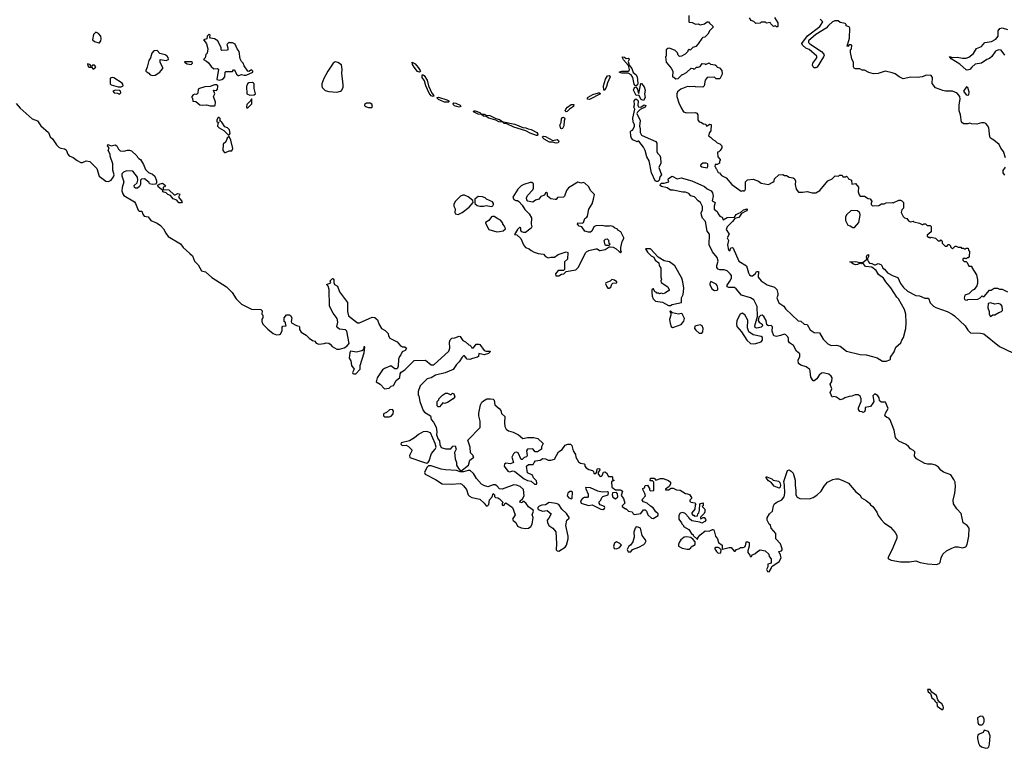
# Model space of a CAD drawing. Extents: x 2604950 to 2749250, y 940531 to 1028284.
# Tile 104 of 220: x 2676266 to 2687220, y 942518 to 950619. Entities that reach past the tile are written whole.
import ezdxf

# ---------------------------------------------------------------- set-up
doc = ezdxf.new("R2010")
doc.units = 0

msp = doc.modelspace()

# ---------------------------------------------------------------- linework, layer by layer
at = {"layer": '0CON05XD'}
for points in [[(2683942, 950582), (2683978, 950548), (2683980, 950535), (2683945, 950500), (2683923, 950457), (2683890, 950425), (2683865, 950420), (2683855, 950410), (2683815, 950350), (2683788, 950322), (2683755, 950310), (2683725, 950280), (2683715, 950290), (2683700, 950275), (2683700, 950265), (2683670, 950235), (2683627, 950213), (2683605, 950210), (2683590, 950225), (2683585, 950250), (2683557, 950277), (2683495, 950302), (2683475, 950300), (2683460, 950285), (2683458, 950215), (2683452, 950205), (2683460, 950145), (2683515, 950080), (2683532, 950045), (2683530, 949985), (2683545, 949980), (2683565, 949960), (2683590, 949965), (2683635, 950010), (2683645, 950010), (2683685, 950032), (2683735, 950080), (2683757, 950077), (2683765, 950070), (2683777, 950073), (2683795, 950090), (2683815, 950090), (2683835, 950100), (2683858, 950132), (2683887, 950127), (2683895, 950120), (2683935, 950138), (2683953, 950123), (2684005, 950118), (2684020, 950105), (2684025, 950090), (2684050, 950085), (2684078, 950055), (2684080, 950015), (2684055, 949960), (2684013, 949963), (2683995, 949980), (2683915, 949978), (2683892, 949945), (2683880, 949885), (2683865, 949870), (2683785, 949872), (2683775, 949878), (2683715, 949872), (2683695, 949878), (2683622, 949848), (2683585, 949818), (2683577, 949795), (2683577, 949765), (2683599, 949695), (2683625, 949638), (2683652, 949595), (2683685, 949582), (2683785, 949588), (2683799, 949579), (2683812, 949562), (2683812, 949505), (2683824, 949484), (2683845, 949480), (2683875, 949460), (2683898, 949458), (2683905, 949440), (2683915, 949440), (2683945, 949458), (2683960, 949455), (2683956, 949385), (2683940, 949365), (2683928, 949328), (2683953, 949313), (2683977, 949287), (2684003, 949273), (2684025, 949250), (2684055, 949240), (2684078, 949215), (2684077, 949193), (2684060, 949165), (2684045, 949150), (2684030, 949145), (2684032, 949095), (2684060, 949065), (2684060, 949055), (2684050, 949045), (2684050, 949025), (2684025, 949010), (2684005, 949010), (2684000, 948985), (2684008, 948978), (2684010, 948965), (2684018, 948958), (2684035, 948920), (2684050, 948915), (2684075, 948888), (2684125, 948862), (2684188, 948785), (2684293, 948713), (2684315, 948718), (2684325, 948712), (2684335, 948720), (2684342, 948735), (2684340, 948815), (2684363, 948837), (2684425, 948847), (2684485, 948822), (2684515, 948800), (2684595, 948787), (2684646, 948814), (2684658, 948825), (2684665, 948850), (2684710, 948895), (2684755, 948898), (2684775, 948888), (2684797, 948887), (2684825, 948868), (2684872, 948862), (2684890, 948845), (2684898, 948825), (2684892, 948785), (2684903, 948735), (2684932, 948702), (2684975, 948700), (2685025, 948710), (2685084, 948694), (2685123, 948693), (2685169, 948721), (2685255, 948828), (2685305, 948850), (2685320, 948865), (2685338, 948882), (2685375, 948880), (2685385, 948890), (2685415, 948890), (2685425, 948870), (2685455, 948870), (2685465, 948880), (2685480, 948865), (2685485, 948850), (2685520, 948835), (2685525, 948790), (2685565, 948798), (2685598, 948758), (2685593, 948705), (2685605, 948670), (2685618, 948658), (2685665, 948658), (2685705, 948630), (2685728, 948628), (2685750, 948595), (2685740, 948585), (2685740, 948565), (2685755, 948550), (2685825, 948552), (2685855, 948572), (2685885, 948572), (2685907, 948583), (2685975, 948588), (2685985, 948582), (2686045, 948612), (2686065, 948612), (2686080, 948605), (2686100, 948585), (2686100, 948525), (2686080, 948505), (2686072, 948475), (2686095, 948430), (2686110, 948415), (2686135, 948408), (2686155, 948382), (2686175, 948372), (2686205, 948380), (2686215, 948370), (2686277, 948357), (2686305, 948340), (2686315, 948340), (2686325, 948350), (2686345, 948350), (2686362, 948332), (2686395, 948330), (2686408, 948318), (2686408, 948262), (2686360, 948225), (2686362, 948212), (2686375, 948200), (2686385, 948200), (2686395, 948190), (2686405, 948200), (2686455, 948190), (2686485, 948160), (2686505, 948160), (2686515, 948170), (2686530, 948155), (2686530, 948135), (2686562, 948102), (2686585, 948100), (2686592, 948118), (2686605, 948120), (2686620, 948105), (2686622, 948092), (2686645, 948070), (2686675, 948100), (2686685, 948102), (2686705, 948090), (2686735, 948090), (2686745, 948080), (2686765, 948080), (2686775, 948070), (2686785, 948070), (2686795, 948080), (2686818, 948078), (2686820, 948055), (2686832, 948042), (2686830, 947985), (2686818, 947972), (2686805, 947970), (2686795, 947960), (2686772, 947968), (2686760, 947955), (2686760, 947945), (2686772, 947932), (2686795, 947930), (2686808, 947918), (2686825, 947880), (2686855, 947880), (2686860, 947875), (2686860, 947865), (2686912, 947782), (2686922, 947725), (2686922, 947685), (2686915, 947660), (2686885, 947620), (2686861, 947609), (2686825, 947572), (2686782, 947555), (2686772, 947525), (2686778, 947512), (2686783, 947503), (2686805, 947502)], [(2683710, 950665), (2683710, 950595), (2683715, 950590), (2683747, 950587), (2683785, 950568), (2683815, 950572), (2683835, 950562), (2683886, 950574), (2683915, 950597), (2683930, 950595), (2683942, 950582)], [(2684663, 950643), (2684700, 950585), (2684700, 950545), (2684695, 950540), (2684685, 950540), (2684675, 950550), (2684653, 950543), (2684622, 950572), (2684615, 950588), (2684575, 950580), (2684565, 950590), (2684535, 950592), (2684515, 950590), (2684505, 950580), (2684455, 950578), (2684435, 950600), (2684405, 950610), (2684385, 950640)], [(2687233, 949083), (2687212, 949152), (2687182, 949192), (2687163, 949233), (2687105, 949278), (2687065, 949300), (2687058, 949315), (2687046, 949416), (2687033, 949443), (2687013, 949463), (2686995, 949472), (2686965, 949472), (2686915, 949458), (2686855, 949460), (2686835, 949468), (2686815, 949460), (2686765, 949460), (2686745, 949480), (2686732, 949562), (2686718, 949605), (2686717, 949673), (2686730, 949735), (2686724, 949764), (2686695, 949802), (2686645, 949823), (2686565, 949823), (2686535, 949830), (2686455, 949862), (2686418, 949908), (2686420, 949975), (2686405, 950000), (2686355, 950002), (2686305, 949983), (2686255, 949977), (2686179, 949981), (2686095, 949962), (2686052, 949982), (2686005, 950018), (2685972, 950028), (2685895, 950048), (2685815, 950022), (2685765, 950018), (2685713, 950033), (2685666, 950056), (2685638, 950058), (2685612, 950072), (2685565, 950072), (2685550, 950080), (2685543, 950095), (2685542, 950142), (2685523, 950183), (2685510, 950255), (2685510, 950285), (2685520, 950295), (2685522, 950332), (2685515, 950340), (2685495, 950340), (2685478, 950322), (2685470, 950325), (2685498, 950415), (2685502, 950525), (2685495, 950538), (2685462, 950552), (2685460, 950565), (2685450, 950575), (2685395, 950589), (2685370, 950605), (2685335, 950606), (2685310, 950595), (2685263, 950555), (2685240, 950525), (2685125, 950456), (2685043, 950385), (2685043, 950365), (2685055, 950350), (2685187, 950267), (2685214, 950235), (2685217, 950225), (2685210, 950205), (2685139, 950091), (2685125, 950083), (2685105, 950084), (2685092, 950095), (2685086, 950115), (2685090, 950135), (2685136, 950194), (2685134, 950215), (2685048, 950288), (2685011, 950301), (2684974, 950335), (2684968, 950355), (2685029, 950441), (2685166, 950545), (2685200, 950595), (2685170, 950625)], [(2677145, 950360), (2677155, 950363), (2677170, 950385), (2677173, 950405), (2677168, 950435), (2677143, 950465), (2677115, 950482), (2677088, 950455), (2677078, 950395), (2677100, 950375), (2677145, 950360)], [(2678485, 949947), (2678515, 949954), (2678532, 949965), (2678548, 949985), (2678552, 950035), (2678558, 950042), (2678635, 950042), (2678645, 950060), (2678655, 950060), (2678678, 950015), (2678695, 950000), (2678705, 949999), (2678735, 950010), (2678765, 950001), (2678784, 950004), (2678860, 950035), (2678860, 950045), (2678845, 950060), (2678817, 950043), (2678805, 950048), (2678762, 950105), (2678752, 950135), (2678732, 950155), (2678718, 950185), (2678707, 950267), (2678686, 950296), (2678665, 950348), (2678635, 950362), (2678605, 950360), (2678595, 950370), (2678572, 950345), (2678582, 950305), (2678580, 950285), (2678575, 950280), (2678515, 950278), (2678508, 950285), (2678508, 950305), (2678470, 950385), (2678435, 950408), (2678390, 950415), (2678382, 950425), (2678387, 950447), (2678375, 950458), (2678352, 950435), (2678350, 950405), (2678310, 950395), (2678335, 950370), (2678345, 950350), (2678358, 950295), (2678352, 950248), (2678338, 950232), (2678330, 950195), (2678310, 950175), (2678345, 950158), (2678368, 950138), (2678397, 950097), (2678425, 950073), (2678465, 950078), (2678478, 950068), (2678460, 949955), (2678485, 949947)], [(2687225, 950226), (2687185, 950279), (2687155, 950284), (2687122, 950268), (2687082, 950208), (2687055, 950186), (2687025, 950176), (2686965, 950135), (2686895, 950125), (2686858, 950092), (2686835, 950064), (2686805, 950056), (2686795, 950060), (2686724, 950124), (2686630, 950185), (2686612, 950208), (2686645, 950198), (2686696, 950204), (2686755, 950191), (2686795, 950191), (2686825, 950201), (2686878, 950242), (2686912, 950298), (2686965, 950322), (2687005, 950364), (2687077, 950375), (2687125, 950404), (2687150, 950435), (2687150, 950495), (2687169, 950521), (2687195, 950529), (2687255, 950509)], [(2677745, 949999), (2677775, 950001), (2677825, 950034), (2677835, 950052), (2677860, 950075), (2677860, 950085), (2677829, 950145), (2677830, 950175), (2677895, 950164), (2677920, 950175), (2677919, 950199), (2677908, 950215), (2677885, 950228), (2677824, 950244), (2677795, 950277), (2677759, 950271), (2677735, 950248), (2677723, 950195), (2677704, 950166), (2677685, 950090), (2677668, 950055), (2677670, 950045), (2677703, 950023), (2677716, 950006), (2677745, 949999)], [(2677085, 950070), (2677106, 950084), (2677112, 950095), (2677100, 950115), (2677078, 950112), (2677065, 950100), (2677045, 950120), (2677022, 950128), (2677023, 950105), (2677035, 950090), (2677065, 950090), (2677085, 950070)], [(2678175, 950122), (2678190, 950135), (2678185, 950150), (2678145, 950152), (2678105, 950150), (2678100, 950145), (2678128, 950128), (2678175, 950122)], [(2679795, 949813), (2679835, 949823), (2679848, 949832), (2679864, 949865), (2679866, 949895), (2679849, 950025), (2679852, 950065), (2679847, 950117), (2679805, 950142), (2679775, 950150), (2679754, 950136), (2679694, 950045), (2679651, 949965), (2679628, 949905), (2679628, 949885), (2679632, 949865), (2679665, 949832), (2679705, 949822), (2679795, 949813)], [(2680715, 950035), (2680693, 950043), (2680653, 950093), (2680635, 950121), (2680632, 950148), (2680667, 950127), (2680699, 950089), (2680723, 950055), (2680724, 950045), (2680715, 950035)], [(2683125, 949883), (2683115, 949887), (2683103, 949903), (2683089, 949975), (2683067, 950007), (2683035, 950023), (2682965, 950023), (2682934, 950035), (2682965, 950045), (2683035, 950048), (2683046, 950054), (2683051, 950065), (2683039, 950109), (2682984, 950174), (2682973, 950195), (2682973, 950207), (2682995, 950201), (2683015, 950187), (2683035, 950190), (2683045, 950182), (2683048, 950175), (2683034, 950155), (2683046, 950115), (2683078, 950078), (2683092, 950032), (2683119, 950009), (2683134, 949985), (2683144, 949915), (2683138, 949895), (2683125, 949883)], [(2677361, 949871), (2677395, 949873), (2677417, 949885), (2677414, 949904), (2677405, 949913), (2677315, 949973), (2677295, 949978), (2677272, 949968), (2677274, 949905), (2677283, 949895), (2677361, 949871)], [(2678828, 949778), (2678875, 949782), (2678888, 949795), (2678873, 949855), (2678873, 949905), (2678868, 949915), (2678855, 949919), (2678814, 949916), (2678800, 949905), (2678790, 949875), (2678792, 949795), (2678828, 949778)], [(2680865, 949765), (2680845, 949774), (2680822, 949802), (2680784, 949884), (2680769, 949939), (2680745, 949976), (2680745, 950006), (2680755, 950007), (2680765, 949999), (2680798, 949948), (2680813, 949883), (2680853, 949803), (2680873, 949775), (2680865, 949765)], [(2682765, 949834), (2682762, 949885), (2682783, 949957), (2682805, 949994), (2682825, 950000), (2682835, 949985), (2682804, 949916), (2682795, 949877), (2682775, 949836), (2682765, 949834)], [(2683205, 949722), (2683181, 949731), (2683155, 949780), (2683125, 949777), (2683095, 949835), (2683105, 949865), (2683121, 949871), (2683138, 949848), (2683145, 949808), (2683155, 949800), (2683175, 949910), (2683185, 949910), (2683214, 949874), (2683224, 949835), (2683217, 949795), (2683223, 949755), (2683205, 949722)], [(2677375, 949792), (2677392, 949805), (2677386, 949825), (2677375, 949832), (2677333, 949837), (2677303, 949825), (2677316, 949806), (2677353, 949803), (2677375, 949792)], [(2678435, 949660), (2678440, 949665), (2678443, 949703), (2678422, 949765), (2678437, 949795), (2678422, 949835), (2678455, 949832), (2678465, 949848), (2678472, 949875), (2678469, 949885), (2678455, 949894), (2678434, 949896), (2678385, 949876), (2678325, 949871), (2678268, 949855), (2678253, 949845), (2678249, 949801), (2678235, 949788), (2678215, 949790), (2678195, 949782), (2678180, 949765), (2678180, 949755), (2678190, 949745), (2678192, 949712), (2678225, 949710), (2678272, 949672), (2678305, 949667), (2678345, 949674), (2678387, 949663), (2678435, 949660)], [(2682605, 949733), (2682586, 949736), (2682581, 949745), (2682592, 949758), (2682644, 949786), (2682705, 949805), (2682716, 949805), (2682727, 949795), (2682605, 949733)], [(2686815, 949778), (2686825, 949783), (2686828, 949815), (2686816, 949865), (2686798, 949872), (2686767, 949825), (2686794, 949784), (2686815, 949778)], [(2678805, 949640), (2678850, 949685), (2678850, 949735), (2678845, 949740), (2678838, 949722), (2678792, 949675), (2678788, 949648), (2678795, 949640), (2678805, 949640)], [(2680185, 949643), (2680192, 949655), (2680185, 949680), (2680165, 949692), (2680125, 949692), (2680102, 949675), (2680102, 949665), (2680115, 949653), (2680145, 949643), (2680185, 949643)], [(2681035, 949701), (2680993, 949703), (2680925, 949730), (2680909, 949745), (2680912, 949755), (2680927, 949757), (2681017, 949727), (2681040, 949715), (2681042, 949705), (2681035, 949701)], [(2681155, 949647), (2681105, 949661), (2681092, 949672), (2681089, 949685), (2681096, 949694), (2681120, 949690), (2681165, 949667), (2681175, 949653), (2681155, 949647)], [(2683350, 948820), (2683337, 948827), (2683295, 948915), (2683268, 949048), (2683244, 949095), (2683225, 949165), (2683205, 949201), (2683155, 949267), (2683145, 949270), (2683135, 949262), (2683088, 949285), (2683072, 949302), (2683064, 949324), (2683062, 949375), (2683075, 949390), (2683085, 949390), (2683105, 949430), (2683105, 949450), (2683091, 949485), (2683089, 949525), (2683109, 949625), (2683100, 949645), (2683106, 949674), (2683102, 949715), (2683119, 949739), (2683132, 949732), (2683146, 949716), (2683144, 949664), (2683151, 949651), (2683175, 949648), (2683215, 949674), (2683232, 949665), (2683225, 949645), (2683170, 949620), (2683138, 949592), (2683132, 949575), (2683168, 949498), (2683161, 949435), (2683169, 949409), (2683169, 949365), (2683185, 949334), (2683225, 949316), (2683344, 949264), (2683354, 949245), (2683354, 949154), (2683362, 949135), (2683388, 949108), (2683394, 949085), (2683398, 949025), (2683377, 948975), (2683406, 948895), (2683387, 948873), (2683380, 948835), (2683365, 948820), (2683350, 948820)], [(2676227, 949687), (2676270, 949635), (2676405, 949516), (2676466, 949496), (2676500, 949440), (2676588, 949365), (2676606, 949315), (2676633, 949293), (2676675, 949229), (2676705, 949199), (2676725, 949189), (2676765, 949182), (2676785, 949171), (2676801, 949125), (2676815, 949106), (2676862, 949085), (2676905, 949053), (2676945, 949033), (2676965, 949032), (2677005, 949051), (2677045, 949041), (2677123, 948963), (2677151, 948881), (2677225, 948824), (2677255, 948821), (2677283, 948835), (2677308, 948872), (2677316, 948895), (2677304, 948946), (2677302, 949015), (2677271, 949101), (2677272, 949125), (2677252, 949165), (2677260, 949195), (2677243, 949215), (2677245, 949230), (2677285, 949218), (2677327, 949227), (2677346, 949216), (2677365, 949180), (2677385, 949160), (2677425, 949158), (2677465, 949170), (2677489, 949169), (2677511, 949161), (2677570, 949105), (2677575, 949090), (2677590, 949075), (2677612, 949065), (2677645, 949010), (2677665, 948952), (2677699, 948919), (2677745, 948903), (2677769, 948879), (2677787, 948827), (2677790, 948805), (2677778, 948792), (2677745, 948788), (2677710, 948795), (2677705, 948810), (2677655, 948850), (2677623, 948847), (2677610, 948835), (2677610, 948785), (2677600, 948765), (2677575, 948747), (2677555, 948746), (2677542, 948755), (2677539, 948775), (2677572, 948805), (2677582, 948835), (2677578, 948868), (2677524, 948934), (2677455, 948940), (2677422, 948925), (2677404, 948906), (2677404, 948884), (2677426, 948815), (2677406, 948755), (2677404, 948715), (2677413, 948683), (2677425, 948664), (2677543, 948593), (2677556, 948575), (2677585, 948500), (2677595, 948490), (2677625, 948490), (2677638, 948455), (2677652, 948435), (2677695, 948427), (2677727, 948385), (2677795, 948358), (2677832, 948332), (2677866, 948295), (2677891, 948245), (2677918, 948208), (2678054, 948125), (2678085, 948086), (2678158, 948018), (2678189, 947995), (2678212, 947935), (2678251, 947895), (2678288, 947828), (2678335, 947814), (2678403, 947753), (2678567, 947647), (2678631, 947585), (2678676, 947516), (2678735, 947456), (2678845, 947399), (2678950, 947395), (2678962, 947382), (2678960, 947345), (2678970, 947335), (2678970, 947305), (2678961, 947289), (2678959, 947265), (2678972, 947235), (2679027, 947177), (2679085, 947131), (2679125, 947116), (2679155, 947117), (2679166, 947124), (2679186, 947164), (2679185, 947200), (2679195, 947210), (2679230, 947215), (2679220, 947255), (2679210, 947265), (2679210, 947305), (2679235, 947336), (2679266, 947336), (2679279, 947329), (2679294, 947305), (2679286, 947265), (2679290, 947250), (2679345, 947218), (2679375, 947210), (2679380, 947205), (2679380, 947175), (2679398, 947145), (2679452, 947112), (2679485, 947077), (2679525, 947053), (2679550, 947045), (2679565, 947022), (2679595, 947010), (2679655, 947017), (2679676, 947026), (2679705, 947021), (2679722, 947012), (2679744, 946984), (2679796, 946956), (2679825, 946957), (2679875, 946970), (2679905, 946988), (2679930, 947020), (2679907, 947157), (2679892, 947172), (2679825, 947179), (2679805, 947192), (2679796, 947206), (2679806, 947255), (2679798, 947295), (2679754, 947355), (2679714, 947435), (2679708, 947618), (2679697, 947657), (2679680, 947675), (2679728, 947692), (2679722, 947715), (2679745, 947742), (2679755, 947738), (2679760, 947725), (2679760, 947695), (2679770, 947675), (2679803, 947655), (2679824, 947594), (2679912, 947475), (2679913, 947375), (2679925, 947328), (2680025, 947248), (2680045, 947248), (2680155, 947298), (2680188, 947312), (2680218, 947308), (2680245, 947280), (2680265, 947230), (2680292, 947185), (2680333, 947163), (2680365, 947130), (2680368, 947105), (2680385, 947078), (2680466, 947036), (2680502, 946992), (2680515, 946990), (2680525, 946980), (2680552, 946982), (2680568, 946965), (2680555, 946940), (2680520, 946925), (2680507, 946893), (2680492, 946875), (2680482, 946845), (2680478, 946765), (2680470, 946745), (2680462, 946738), (2680438, 946738), (2680395, 946770), (2680325, 946742), (2680304, 946726), (2680243, 946635), (2680232, 946592), (2680275, 946568), (2680323, 946513), (2680375, 946522), (2680400, 946545), (2680425, 946550), (2680454, 946606), (2680495, 946640), (2680498, 946682), (2680511, 946699), (2680550, 946725), (2680655, 946830), (2680782, 946832), (2680845, 946780), (2680875, 946780), (2681040, 946935), (2681052, 946965), (2681048, 947035), (2681055, 947060), (2681075, 947078), (2681109, 947081), (2681155, 947100), (2681167, 947097), (2681195, 947052), (2681225, 947038), (2681263, 947003), (2681275, 947000), (2681290, 946985), (2681295, 946970), (2681315, 946970), (2681345, 947010), (2681375, 947012), (2681385, 947008), (2681432, 946942), (2681456, 946934), (2681488, 946932), (2681498, 946938), (2681500, 946925), (2681483, 946907), (2681435, 946892), (2681375, 946908), (2681370, 946875), (2681360, 946865), (2681305, 946852), (2681275, 946839), (2681243, 946843), (2681215, 946880), (2681205, 946880), (2681188, 946865), (2681156, 946814), (2681124, 946786), (2681089, 946731), (2680999, 946691), (2680892, 946665), (2680845, 946636), (2680800, 946625), (2680722, 946548), (2680700, 946485), (2680700, 946445), (2680708, 946438), (2680717, 946375), (2680754, 946274), (2680770, 946255), (2680836, 946215), (2680844, 946175), (2680871, 946145), (2680898, 946088), (2680908, 946035), (2680903, 946003), (2680923, 945953), (2680938, 945935), (2680942, 945895), (2680954, 945864), (2681005, 945847), (2681063, 945847), (2681085, 945878), (2681112, 945882)], [(2682015, 949331), (2681945, 949358), (2681897, 949383), (2681763, 949423), (2681685, 949461), (2681655, 949465), (2681640, 949480), (2681595, 949485), (2681563, 949503), (2681485, 949525), (2681455, 949542), (2681425, 949545), (2681404, 949564), (2681365, 949569), (2681313, 949595), (2681320, 949605), (2681335, 949607), (2681385, 949587), (2681405, 949567), (2681435, 949568), (2681457, 949557), (2681495, 949553), (2681565, 949520), (2681605, 949509), (2681642, 949485), (2681640, 949480), (2681647, 949483), (2681776, 949456), (2681865, 949422), (2681897, 949417), (2681924, 949404), (2681957, 949397), (2682019, 949365), (2682030, 949345), (2682025, 949332), (2682015, 949331)], [(2682345, 949596), (2682336, 949606), (2682342, 949625), (2682359, 949645), (2682403, 949677), (2682431, 949675), (2682428, 949652), (2682381, 949625), (2682355, 949599), (2682345, 949596)], [(2678595, 949340), (2678608, 949355), (2678600, 949395), (2678578, 949415), (2678548, 949428), (2678515, 949480), (2678505, 949490), (2678492, 949492), (2678498, 949502), (2678495, 949520), (2678485, 949530), (2678475, 949530), (2678460, 949505), (2678460, 949485), (2678480, 949475), (2678470, 949465), (2678468, 949435), (2678485, 949418), (2678536, 949386), (2678585, 949340), (2678595, 949340)], [(2682295, 949406), (2682285, 949411), (2682276, 949445), (2682289, 949475), (2682294, 949516), (2682305, 949532), (2682315, 949536), (2682328, 949528), (2682330, 949515), (2682322, 949495), (2682320, 949440), (2682305, 949410), (2682295, 949406)], [(2678555, 949143), (2678595, 949162), (2678625, 949160), (2678638, 949185), (2678615, 949280), (2678595, 949320), (2678575, 949300), (2678559, 949261), (2678530, 949235), (2678527, 949165), (2678544, 949144), (2678555, 949143)], [(2682235, 949247), (2682195, 949259), (2682159, 949259), (2682101, 949291), (2682086, 949305), (2682083, 949317), (2682095, 949325), (2682115, 949321), (2682197, 949277), (2682246, 949286), (2682261, 949275), (2682263, 949265), (2682255, 949251), (2682235, 949247)], [(2683915, 948970), (2683922, 948985), (2683920, 949015), (2683902, 949022), (2683865, 949022), (2683843, 949007), (2683842, 948995), (2683854, 948984), (2683915, 948970)], [(2687225, 948890), (2687208, 948915), (2687208, 948942), (2687235, 948980)], [(2684732, 947108), (2684685, 947095), (2684655, 947105), (2684639, 947155), (2684641, 947205), (2684625, 947218), (2684595, 947216), (2684578, 947225), (2684570, 947275), (2684545, 947320), (2684525, 947335), (2684509, 947331), (2684490, 947310), (2684481, 947275), (2684491, 947255), (2684525, 947234), (2684529, 947215), (2684515, 947202), (2684485, 947193), (2684465, 947189), (2684450, 947195), (2684446, 947215), (2684473, 947317), (2684469, 947431), (2684433, 947505), (2684395, 947525), (2684296, 947555), (2684238, 947628), (2684220, 947640), (2684155, 947641), (2684135, 947649), (2684135, 947669), (2684168, 947712), (2684185, 947745), (2684184, 947774), (2684171, 947795), (2684135, 947828), (2684105, 947838), (2684055, 947838), (2684035, 947846), (2684023, 947865), (2684021, 947885), (2684036, 947935), (2684025, 947973), (2683975, 948036), (2683936, 948115), (2683940, 948235), (2683916, 948266), (2683896, 948375), (2683863, 948413), (2683851, 948445), (2683848, 948472), (2683861, 948505), (2683862, 948542), (2683841, 948585), (2683815, 948604), (2683775, 948651), (2683731, 948661), (2683710, 948685), (2683675, 948701), (2683645, 948702), (2683535, 948724), (2683505, 948724), (2683468, 948748), (2683405, 948763), (2683392, 948775), (2683395, 948789), (2683407, 948803), (2683435, 948803), (2683489, 948815), (2683482, 948838), (2683486, 948854), (2683525, 948881), (2683581, 948851), (2683625, 948861), (2683745, 948826), (2683883, 948765), (2683915, 948738), (2683957, 948715), (2683974, 948695), (2683980, 948655), (2683970, 948605), (2684003, 948585), (2683991, 948545), (2683992, 948512), (2684026, 948485), (2684035, 948460), (2684055, 948436), (2684082, 948422), (2684094, 948394), (2684135, 948418), (2684217, 948423), (2684238, 948452), (2684265, 948469), (2684286, 948474), (2684319, 948505), (2684358, 948515), (2684360, 948505), (2684352, 948495), (2684297, 948463), (2684265, 948421), (2684222, 948408), (2684196, 948374), (2684135, 948316), (2684127, 948285), (2684159, 948235), (2684136, 948195), (2684151, 948165), (2684142, 948115), (2684153, 948055), (2684165, 948048), (2684177, 948083), (2684195, 948087), (2684205, 948079), (2684268, 947935), (2684353, 947883), (2684375, 947803), (2684387, 947783), (2684405, 947771), (2684419, 947771), (2684452, 947798), (2684465, 947818), (2684485, 947820), (2684480, 947755), (2684514, 947715), (2684580, 947670), (2684665, 947646), (2684690, 947620), (2684702, 947575), (2684701, 947555), (2684688, 947525), (2684711, 947471), (2684766, 947435), (2684784, 947405), (2684925, 947272), (2684956, 947266), (2684994, 947235), (2685028, 947228), (2685060, 947170), (2685105, 947141), (2685165, 947139), (2685204, 947065), (2685256, 947015), (2685295, 946998), (2685355, 946999), (2685395, 946989), (2685465, 946935), (2685615, 946896), (2685685, 946894), (2685755, 946875), (2685805, 946859), (2685865, 946823), (2685905, 946823), (2685945, 946836), (2685954, 946845), (2685955, 946866), (2685996, 946925), (2686013, 946977), (2686070, 947025), (2686079, 947055), (2686098, 947085), (2686124, 947185), (2686127, 947247), (2686124, 947345), (2686108, 947398), (2686044, 947514), (2686025, 947535), (2685959, 947639), (2685902, 947705), (2685876, 947745), (2685821, 947785), (2685795, 947832), (2685745, 947867), (2685675, 947874), (2685655, 947903), (2685645, 947910), (2685630, 947905), (2685615, 947910), (2685585, 947896), (2685565, 947894), (2685534, 947904), (2685512, 947922), (2685500, 947925), (2685565, 947931), (2685615, 947920), (2685645, 947920), (2685690, 947955), (2685686, 947985), (2685695, 948001), (2685708, 948008), (2685709, 947985), (2685698, 947965), (2685698, 947948), (2685708, 947925), (2685722, 947912), (2685747, 947907), (2685775, 947892), (2685787, 947893), (2685815, 947908), (2685845, 947898), (2685859, 947885), (2685868, 947855), (2685887, 947845), (2685922, 947805), (2685985, 947771), (2686035, 947754), (2686065, 947685), (2686100, 947640), (2686142, 947602), (2686235, 947552), (2686275, 947547), (2686335, 947524), (2686375, 947522), (2686395, 947470), (2686431, 947435), (2686459, 947419), (2686585, 947374), (2686639, 947345), (2686667, 947327), (2686785, 947215), (2686815, 947165), (2686845, 947138), (2686955, 947135), (2686991, 947125), (2687165, 946986), (2687315, 946916)], [(2678035, 948583), (2678013, 948613), (2677975, 948628), (2677944, 948664), (2677915, 948676), (2677894, 948694), (2677860, 948705), (2677858, 948718), (2677805, 948760), (2677802, 948778), (2677818, 948792), (2677855, 948800), (2677890, 948775), (2677878, 948762), (2677862, 948758), (2677862, 948732), (2677925, 948727), (2677983, 948673), (2677995, 948672), (2678025, 948687), (2678043, 948683), (2678048, 948675), (2678032, 948645), (2678068, 948605), (2678072, 948595), (2678065, 948584), (2678035, 948583)], [(2682265, 947770), (2682295, 947790), (2682318, 947792), (2682345, 947820), (2682455, 947838), (2682484, 947866), (2682562, 948028), (2682572, 948038), (2682599, 948051), (2682675, 948072), (2682690, 948070), (2682715, 948052), (2682725, 948053), (2682778, 948065), (2682825, 948092), (2682837, 948093), (2682870, 948090), (2682903, 948073), (2682935, 948041), (2682955, 948030), (2682962, 948035), (2682953, 948053), (2682953, 948087), (2682968, 948152), (2682987, 948185), (2682987, 948195), (2682955, 948260), (2682920, 948280), (2682915, 948290), (2682883, 948303), (2682865, 948320), (2682835, 948328), (2682825, 948322), (2682777, 948323), (2682745, 948331), (2682675, 948326), (2682654, 948316), (2682633, 948267), (2682615, 948258), (2682595, 948258), (2682555, 948268), (2682520, 948315), (2682490, 948325), (2682470, 948345), (2682475, 948360), (2682525, 948358), (2682540, 948365), (2682555, 948410), (2682576, 948424), (2682584, 948436), (2682597, 948513), (2682635, 948573), (2682648, 948625), (2682660, 948675), (2682621, 948715), (2682595, 948763), (2682555, 948800), (2682535, 948807), (2682515, 948800), (2682475, 948812), (2682372, 948748), (2682349, 948721), (2682327, 948655), (2682315, 948644), (2682248, 948642), (2682235, 948620), (2682225, 948618), (2682175, 948628), (2682138, 948655), (2682139, 948685), (2682125, 948697), (2682117, 948693), (2682103, 948667), (2682065, 948652), (2682042, 948625), (2682005, 948613), (2681975, 948590), (2681952, 948592), (2681921, 948601), (2681908, 948615), (2681903, 948635), (2681917, 948665), (2681975, 948728), (2681983, 948745), (2681983, 948795), (2681965, 948808), (2681945, 948810), (2681875, 948787), (2681845, 948770), (2681807, 948735), (2681752, 948645), (2681765, 948620), (2681785, 948610), (2681805, 948610), (2681818, 948598), (2681856, 948556), (2681885, 948510), (2681935, 948460), (2681960, 948415), (2681958, 948345), (2681962, 948315), (2681955, 948302), (2681895, 948253), (2681875, 948252), (2681852, 948262), (2681840, 948275), (2681840, 948305), (2681835, 948310), (2681825, 948310), (2681804, 948286), (2681772, 948232), (2681798, 948228), (2681840, 948185), (2681870, 948115), (2681895, 948087), (2681935, 948070), (2681955, 948052), (2681990, 948035), (2682035, 948019), (2682092, 948012), (2682117, 947987), (2682145, 947972), (2682175, 947980), (2682215, 947980), (2682255, 948008), (2682345, 948038), (2682365, 948030), (2682360, 947955), (2682328, 947925), (2682328, 947842), (2682315, 947830), (2682255, 947830), (2682228, 947795), (2682232, 947772), (2682265, 947770)], [(2681145, 948452), (2681190, 948475), (2681266, 948534), (2681310, 948585), (2681308, 948608), (2681255, 948649), (2681215, 948667), (2681195, 948668), (2681170, 948655), (2681111, 948599), (2681097, 948565), (2681097, 948545), (2681110, 948515), (2681108, 948475), (2681115, 948460), (2681145, 948452)], [(2681515, 948543), (2681529, 948551), (2681536, 948564), (2681537, 948577), (2681528, 948595), (2681460, 948625), (2681445, 948638), (2681415, 948648), (2681365, 948652), (2681330, 948625), (2681330, 948575), (2681355, 948552), (2681386, 948544), (2681425, 948544), (2681455, 948553), (2681515, 948543)], [(2685555, 948308), (2685602, 948365), (2685617, 948445), (2685613, 948473), (2685585, 948492), (2685515, 948498), (2685465, 948450), (2685453, 948425), (2685453, 948385), (2685480, 948335), (2685507, 948327), (2685535, 948308), (2685555, 948308)], [(2681575, 948260), (2681605, 948263), (2681645, 948270), (2681670, 948295), (2681660, 948325), (2681640, 948345), (2681640, 948355), (2681615, 948390), (2681584, 948404), (2681545, 948432), (2681525, 948432), (2681514, 948426), (2681485, 948388), (2681448, 948365), (2681448, 948355), (2681485, 948288), (2681575, 948260)], [(2682825, 948110), (2682785, 948110), (2682780, 948115), (2682768, 948165), (2682785, 948180), (2682802, 948182), (2682817, 948167), (2682820, 948135), (2682830, 948125), (2682825, 948110)], [(2683505, 947440), (2683525, 947452), (2683627, 947473), (2683629, 947525), (2683649, 947565), (2683654, 947635), (2683644, 947706), (2683632, 947745), (2683554, 947884), (2683497, 947927), (2683435, 947936), (2683368, 947978), (2683285, 948070), (2683230, 948070), (2683249, 948035), (2683290, 947995), (2683320, 947980), (2683335, 947944), (2683378, 947915), (2683382, 947885), (2683398, 947855), (2683398, 947755), (2683408, 947735), (2683400, 947715), (2683402, 947695), (2683475, 947650), (2683492, 947615), (2683486, 947604), (2683442, 947578), (2683425, 947572), (2683405, 947578), (2683385, 947570), (2683375, 947580), (2683355, 947580), (2683348, 947588), (2683332, 947592), (2683318, 947628), (2683312, 947628), (2683300, 947615), (2683300, 947585), (2683302, 947545), (2683312, 947515), (2683338, 947488), (2683417, 947477), (2683485, 947440), (2683505, 947440)], [(2682825, 947632), (2682842, 947645), (2682853, 947677), (2682865, 947690), (2682908, 947692), (2682910, 947705), (2682885, 947722), (2682855, 947732), (2682837, 947713), (2682788, 947692), (2682784, 947684), (2682796, 947656), (2682810, 947635), (2682825, 947632)], [(2683995, 947607), (2684025, 947612), (2684032, 947618), (2684033, 947635), (2684026, 947665), (2684015, 947678), (2683955, 947708), (2683944, 947686), (2683944, 947674), (2683966, 947626), (2683995, 947607)], [(2686805, 947502), (2686815, 947508), (2686925, 947512), (2686950, 947525), (2686975, 947550), (2686982, 947542), (2686995, 947540), (2687055, 947610), (2687075, 947612), (2687108, 947632), (2687145, 947632), (2687165, 947622), (2687195, 947622), (2687254, 947594)], [(2687065, 947320), (2687093, 947337), (2687115, 947338), (2687160, 947365), (2687187, 947373), (2687200, 947385), (2687198, 947435), (2687183, 947453), (2687155, 947463), (2687115, 947457), (2687065, 947470), (2687040, 947465), (2687038, 947415), (2687052, 947375), (2687053, 947343), (2687065, 947320)], [(2683527, 947197), (2683545, 947202), (2683625, 947230), (2683655, 947268), (2683664, 947295), (2683635, 947350), (2683625, 947352), (2683595, 947343), (2683528, 947358), (2683505, 947380), (2683500, 947375), (2683510, 947355), (2683510, 947335), (2683497, 947285), (2683503, 947245), (2683515, 947208), (2683527, 947197)], [(2684425, 947014), (2684455, 947017), (2684515, 947038), (2684530, 947055), (2684530, 947085), (2684515, 947097), (2684426, 947116), (2684377, 947147), (2684362, 947192), (2684365, 947278), (2684335, 947337), (2684303, 947357), (2684282, 947345), (2684244, 947275), (2684239, 947235), (2684246, 947206), (2684298, 947148), (2684355, 947056), (2684395, 947019), (2684425, 947014)], [(2683855, 947132), (2683865, 947150), (2683871, 947185), (2683860, 947215), (2683835, 947226), (2683777, 947213), (2683774, 947185), (2683787, 947165), (2683825, 947134), (2683855, 947132)], [(2681112, 945882), (2681121, 945845), (2681103, 945805), (2681110, 945735), (2681126, 945695), (2681127, 945665), (2681149, 945629), (2681175, 945600), (2681258, 945665), (2681275, 945720), (2681320, 945755), (2681312, 945762), (2681310, 945775), (2681283, 945803), (2681277, 945865), (2681250, 945945), (2681390, 946085), (2681390, 946155), (2681374, 946214), (2681373, 946245), (2681392, 946335), (2681408, 946365), (2681425, 946382), (2681465, 946402), (2681505, 946402), (2681535, 946398), (2681545, 946390), (2681552, 946335), (2681602, 946295), (2681618, 946275), (2681625, 946240), (2681662, 946205), (2681658, 946135), (2681662, 946095), (2681677, 946067), (2681706, 946046), (2681755, 946033), (2681815, 946002), (2681864, 945964), (2681915, 945972), (2681985, 945972), (2682032, 945962), (2682090, 945905), (2682071, 945869), (2682072, 945845), (2682025, 945813), (2682000, 945815), (2681975, 945847), (2681915, 945842), (2681903, 945825), (2681912, 945775), (2681905, 945760), (2681878, 945752), (2681855, 945730), (2681845, 945730), (2681813, 945803), (2681795, 945810), (2681775, 945808), (2681759, 945791), (2681743, 945755), (2681758, 945695), (2681725, 945680), (2681675, 945687), (2681660, 945675), (2681657, 945655), (2681695, 945598), (2681715, 945590), (2681755, 945602), (2681775, 945597), (2681880, 945515), (2681914, 945494), (2681956, 945486), (2681995, 945454), (2682014, 945456), (2682021, 945465), (2682015, 945492), (2681984, 945524), (2681973, 945553), (2681915, 945580), (2681904, 945656), (2681925, 945673), (2681977, 945673), (2681988, 945695), (2682006, 945714), (2682055, 945721), (2682085, 945740), (2682117, 945737), (2682145, 945720), (2682175, 945720), (2682215, 945734), (2682259, 945815), (2682300, 945840), (2682335, 945888), (2682365, 945898), (2682395, 945898), (2682410, 945885), (2682422, 945825), (2682448, 945785), (2682454, 945754), (2682482, 945702), (2682505, 945688), (2682545, 945680), (2682552, 945672), (2682553, 945653), (2682570, 945635), (2682598, 945618), (2682638, 945608), (2682650, 945595), (2682655, 945572), (2682677, 945573), (2682688, 945592), (2682690, 945625), (2682715, 945630), (2682720, 945615), (2682700, 945585), (2682700, 945565), (2682725, 945540), (2682738, 945542), (2682748, 945552), (2682762, 945588), (2682775, 945590), (2682795, 945580), (2682815, 945540), (2682855, 945540), (2682860, 945535), (2682860, 945505), (2682880, 945495), (2682850, 945485), (2682852, 945422), (2682895, 945390), (2682945, 945392), (2682959, 945389), (2682972, 945375), (2682958, 945328), (2682982, 945295), (2682997, 945245), (2682970, 945215), (2682970, 945205), (2683005, 945180), (2683015, 945180), (2683040, 945155), (2683080, 945145), (2683092, 945125), (2683105, 945118), (2683175, 945128), (2683205, 945168), (2683225, 945168), (2683240, 945155), (2683254, 945114), (2683295, 945077), (2683315, 945073), (2683368, 945105), (2683368, 945125), (2683345, 945147), (2683315, 945192), (2683285, 945208), (2683245, 945243), (2683205, 945258), (2683193, 945275), (2683194, 945286), (2683228, 945325), (2683222, 945352), (2683200, 945395), (2683200, 945405), (2683217, 945413), (2683225, 945438), (2683250, 945445), (2683272, 945405), (2683273, 945393), (2683285, 945380), (2683320, 945385), (2683320, 945475), (2683305, 945490), (2683282, 945492), (2683285, 945520), (2683325, 945520), (2683345, 945500), (2683395, 945518), (2683423, 945517), (2683485, 945497), (2683506, 945476), (2683507, 945453), (2683490, 945430), (2683452, 945398), (2683452, 945392), (2683485, 945390), (2683515, 945410), (2683535, 945410), (2683573, 945393), (2683615, 945388), (2683675, 945352), (2683695, 945348), (2683718, 945338), (2683740, 945305), (2683740, 945295), (2683720, 945275), (2683720, 945265), (2683734, 945254), (2683777, 945247), (2683790, 945235), (2683782, 945225), (2683778, 945175), (2683742, 945135), (2683743, 945123), (2683755, 945110), (2683765, 945110), (2683775, 945100), (2683808, 945102), (2683810, 945125), (2683820, 945135), (2683828, 945165), (2683833, 945237), (2683868, 945248), (2683870, 945215), (2683860, 945205), (2683890, 945175), (2683890, 945145), (2683882, 945128), (2683842, 945088), (2683840, 945075), (2683845, 945070), (2683868, 945082), (2683882, 945082), (2683897, 945067), (2683898, 945055), (2683889, 945041), (2683855, 945020), (2683832, 945032), (2683745, 945048), (2683715, 945072), (2683712, 945082), (2683668, 945128), (2683645, 945140), (2683615, 945132), (2683598, 945105), (2683600, 945065), (2683630, 945025), (2683632, 945012), (2683650, 944995), (2683650, 944985), (2683709, 944949), (2683745, 944900), (2683760, 944895), (2683760, 944885), (2683802, 944842), (2683810, 944845), (2683812, 944858), (2683834, 944886), (2683893, 944937), (2683935, 944932), (2683975, 944952), (2683985, 944950), (2683992, 944935), (2684008, 944878), (2684028, 944845), (2684040, 944805), (2684080, 944775), (2684080, 944735), (2684085, 944730), (2684158, 944752), (2684182, 944752), (2684215, 944710), (2684225, 944710), (2684242, 944728), (2684275, 944740), (2684285, 944750), (2684315, 944750), (2684333, 944757), (2684342, 944768), (2684348, 944805), (2684355, 944818), (2684382, 944805), (2684382, 944765), (2684368, 944715), (2684368, 944695), (2684390, 944665), (2684392, 944652), (2684408, 944652), (2684415, 944670), (2684445, 944680), (2684474, 944706), (2684505, 944723), (2684560, 944715), (2684600, 944675), (2684605, 944650), (2684628, 944625), (2684628, 944585), (2684618, 944572), (2684590, 944565), (2684590, 944535), (2684573, 944505), (2684585, 944482), (2684605, 944478), (2684628, 944515), (2684632, 944538), (2684716, 944594), (2684737, 944635), (2684732, 944665), (2684710, 944705), (2684740, 944715), (2684750, 944725), (2684750, 944735), (2684731, 944791), (2684678, 944848), (2684679, 944905), (2684628, 944965), (2684620, 945000), (2684605, 945010), (2684583, 945055), (2684581, 945079), (2684607, 945123), (2684640, 945155), (2684652, 945215), (2684664, 945235), (2684690, 945255), (2684745, 945282), (2684771, 945315), (2684778, 945355), (2684776, 945445), (2684766, 945485), (2684808, 945605), (2684825, 945613), (2684849, 945599), (2684870, 945575), (2684895, 945500), (2684892, 945438), (2684902, 945385), (2684900, 945335), (2684915, 945311), (2684945, 945296), (2685053, 945293), (2685095, 945308), (2685135, 945332), (2685182, 945375), (2685215, 945432), (2685252, 945478), (2685313, 945507), (2685345, 945514), (2685375, 945512), (2685425, 945497), (2685486, 945465), (2685570, 945370), (2685612, 945335), (2685631, 945301), (2685685, 945273), (2685722, 945245), (2685732, 945225), (2685756, 945206), (2685802, 945142), (2685817, 945107), (2685850, 945060), (2685885, 945025), (2685954, 944975), (2686006, 944916), (2686023, 944885), (2686023, 944855), (2685981, 944745), (2685952, 944685), (2685926, 944635), (2685933, 944623), (2685960, 944610), (2686065, 944590), (2686165, 944591), (2686235, 944601), (2686285, 944583), (2686365, 944568), (2686465, 944560), (2686495, 944571), (2686505, 944582), (2686516, 944635), (2686535, 944675), (2686578, 944712), (2686635, 944743), (2686675, 944756), (2686705, 944759), (2686755, 944747), (2686792, 944758), (2686805, 944785), (2686825, 944875), (2686828, 944965), (2686808, 944995), (2686764, 945024), (2686739, 945129), (2686690, 945180), (2686655, 945235), (2686652, 945278), (2686671, 945355), (2686676, 945425), (2686672, 945475), (2686658, 945508), (2686625, 945557), (2686545, 945588), (2686515, 945610), (2686487, 945645), (2686455, 945664), (2686415, 945676), (2686365, 945676), (2686336, 945684), (2686245, 945736), (2686222, 945765), (2686223, 945813), (2686209, 945829), (2686175, 945848), (2686154, 945874), (2686127, 945895), (2686045, 945934), (2686019, 945959), (2686010, 945975), (2685995, 946055), (2685949, 946169), (2685935, 946187), (2685912, 946195), (2685890, 946215), (2685898, 946245), (2685928, 946295), (2685900, 946365), (2685855, 946368), (2685837, 946377), (2685830, 946385), (2685827, 946415), (2685813, 946435), (2685788, 946455), (2685775, 946456), (2685757, 946435), (2685768, 946375), (2685758, 946355), (2685731, 946319), (2685673, 946307), (2685671, 946281), (2685663, 946257), (2685645, 946250), (2685638, 946258), (2685614, 946264), (2685597, 946285), (2685598, 946305), (2685626, 946374), (2685627, 946405), (2685615, 946434), (2685595, 946449), (2685562, 946448), (2685525, 946434), (2685495, 946431), (2685445, 946413), (2685425, 946400), (2685395, 946393), (2685355, 946422), (2685322, 946428), (2685305, 946420), (2685283, 946475), (2685302, 946515), (2685284, 946565), (2685300, 946595), (2685304, 946635), (2685292, 946655), (2685267, 946677), (2685205, 946692), (2685185, 946690), (2685161, 946665), (2685135, 946624), (2685105, 946603), (2685095, 946602), (2685069, 946645), (2685062, 946712), (2685055, 946728), (2685015, 946760), (2684955, 946776), (2684931, 946795), (2684927, 946835), (2684947, 946875), (2684945, 946905), (2684907, 946935), (2684875, 946995), (2684830, 947025), (2684820, 947045), (2684819, 947075), (2684812, 947092), (2684791, 947115), (2684775, 947122), (2684732, 947108)], [(2679985, 946680), (2680005, 946682), (2680053, 946735), (2680053, 946775), (2680099, 946915), (2680105, 946980), (2680095, 946980), (2680091, 946949), (2680073, 946937), (2680015, 946922), (2679948, 946932), (2679938, 946915), (2679932, 946855), (2679949, 946825), (2679957, 946775), (2679988, 946735), (2679970, 946695), (2679973, 946685), (2679985, 946680)], [(2680923, 946313), (2680910, 946325), (2680910, 946375), (2680928, 946392), (2680930, 946405), (2680970, 946445), (2681005, 946468), (2681025, 946468), (2681055, 946450), (2681068, 946452), (2681083, 946467), (2681095, 946460), (2681108, 946425), (2681090, 946405), (2681025, 946363), (2680993, 946353), (2680972, 946358), (2680935, 946314), (2680923, 946313)], [(2680324, 946204), (2680375, 946204), (2680399, 946211), (2680421, 946235), (2680426, 946266), (2680414, 946284), (2680379, 946281), (2680347, 946253), (2680313, 946235), (2680312, 946215), (2680324, 946204)], [(2680795, 945688), (2680805, 945690), (2680822, 945715), (2680848, 945795), (2680890, 945845), (2680898, 945865), (2680888, 945905), (2680838, 946025), (2680795, 946041), (2680755, 946036), (2680702, 946008), (2680659, 945971), (2680602, 945938), (2680510, 945915), (2680508, 945898), (2680523, 945883), (2680565, 945888), (2680590, 945875), (2680627, 945837), (2680628, 945825), (2680602, 945775), (2680605, 945752), (2680758, 945698), (2680795, 945688)], [(2681895, 944960), (2681925, 944964), (2681954, 944985), (2681969, 945011), (2681977, 945085), (2681967, 945115), (2681982, 945155), (2681978, 945165), (2681925, 945203), (2681899, 945239), (2681875, 945260), (2681865, 945260), (2681855, 945248), (2681830, 945255), (2681835, 945270), (2681860, 945290), (2681877, 945325), (2681870, 945395), (2681835, 945429), (2681795, 945444), (2681765, 945446), (2681635, 945399), (2681605, 945403), (2681575, 945437), (2681555, 945446), (2681535, 945447), (2681475, 945423), (2681428, 945438), (2681403, 945455), (2681348, 945518), (2681315, 945572), (2681276, 945606), (2681254, 945606), (2681203, 945593), (2681165, 945592), (2681125, 945608), (2681005, 945613), (2680955, 945623), (2680845, 945660), (2680815, 945660), (2680795, 945640), (2680770, 945585), (2680778, 945565), (2680892, 945505), (2680965, 945457), (2681066, 945456), (2681165, 945462), (2681185, 945453), (2681205, 945437), (2681236, 945395), (2681257, 945337), (2681271, 945321), (2681296, 945306), (2681387, 945287), (2681433, 945245), (2681455, 945212), (2681470, 945215), (2681485, 945230), (2681491, 945279), (2681522, 945315), (2681535, 945350), (2681547, 945337), (2681548, 945318), (2681560, 945305), (2681585, 945302), (2681605, 945292), (2681640, 945255), (2681632, 945235), (2681635, 945222), (2681645, 945218), (2681655, 945222), (2681662, 945238), (2681675, 945247), (2681750, 945195), (2681778, 945115), (2681750, 945065), (2681755, 945052), (2681785, 945030), (2681806, 944986), (2681845, 944969), (2681895, 944960)], [(2684715, 945411), (2684661, 945431), (2684629, 945469), (2684595, 945492), (2684570, 945525), (2684570, 945535), (2684577, 945537), (2684632, 945512), (2684648, 945498), (2684709, 945489), (2684723, 945473), (2684729, 945445), (2684728, 945422), (2684715, 945411)], [(2682755, 945174), (2682772, 945185), (2682777, 945195), (2682772, 945205), (2682724, 945224), (2682712, 945245), (2682713, 945257), (2682732, 945275), (2682742, 945305), (2682754, 945316), (2682812, 945335), (2682815, 945360), (2682805, 945368), (2682747, 945367), (2682697, 945377), (2682615, 945414), (2682562, 945418), (2682563, 945403), (2682592, 945345), (2682592, 945318), (2682582, 945308), (2682545, 945308), (2682531, 945299), (2682505, 945270), (2682514, 945245), (2682594, 945216), (2682635, 945224), (2682732, 945175), (2682755, 945174)], [(2682405, 945293), (2682412, 945298), (2682418, 945365), (2682405, 945373), (2682385, 945373), (2682365, 945353), (2682358, 945325), (2682375, 945304), (2682405, 945293)], [(2682895, 945292), (2682920, 945315), (2682917, 945347), (2682905, 945360), (2682863, 945357), (2682857, 945335), (2682865, 945310), (2682895, 945292)], [(2682265, 944711), (2682335, 944754), (2682348, 944775), (2682367, 944845), (2682369, 944875), (2682341, 944995), (2682353, 945055), (2682380, 945075), (2682380, 945085), (2682350, 945130), (2682296, 945176), (2682265, 945227), (2682235, 945241), (2682155, 945252), (2682115, 945223), (2682075, 945220), (2682045, 945210), (2682030, 945195), (2682031, 945181), (2682033, 945173), (2682084, 945154), (2682135, 945160), (2682177, 945125), (2682152, 945075), (2682133, 945055), (2682137, 945027), (2682152, 944995), (2682196, 944965), (2682229, 944925), (2682239, 944795), (2682236, 944726), (2682245, 944712), (2682265, 944711)], [(2683065, 944703), (2683085, 944728), (2683155, 944753), (2683208, 944782), (2683222, 944795), (2683236, 944824), (2683193, 944885), (2683172, 944965), (2683145, 944978), (2683125, 944980), (2683113, 944967), (2683098, 944922), (2683102, 944865), (2683088, 944815), (2683063, 944777), (2683042, 944765), (2683023, 944727), (2683035, 944703), (2683065, 944703)], [(2682905, 944734), (2682939, 944751), (2682960, 944775), (2682943, 944793), (2682905, 944812), (2682883, 944797), (2682874, 944765), (2682880, 944740), (2682905, 944734)], [(2683692, 944732), (2683715, 944733), (2683732, 944748), (2683735, 944758), (2683780, 944785), (2683782, 944812), (2683760, 944840), (2683732, 944862), (2683685, 944870), (2683660, 944865), (2683622, 944835), (2683604, 944806), (2683594, 944785), (2683597, 944765), (2683635, 944744), (2683692, 944732)], [(2684035, 944688), (2684065, 944692), (2684070, 944725), (2684053, 944743), (2684035, 944752), (2684008, 944752), (2684000, 944745), (2684000, 944735), (2684018, 944705), (2684035, 944688)], [(2686535, 942950), (2686543, 942967), (2686540, 942985), (2686525, 943012), (2686500, 943030), (2686480, 943055), (2686467, 943105), (2686412, 943142), (2686395, 943170), (2686365, 943170), (2686372, 943145), (2686398, 943128), (2686415, 943078), (2686439, 943059), (2686454, 943034), (2686470, 943025), (2686473, 942985), (2686525, 942950), (2686535, 942950)], [(2686945, 942778), (2686975, 942780), (2686985, 942788), (2686997, 942813), (2686996, 942845), (2686980, 942870), (2686955, 942876), (2686921, 942855), (2686924, 942804), (2686934, 942784), (2686945, 942778)], [(2687015, 942518), (2687035, 942524), (2687046, 942535), (2687057, 942565), (2687063, 942655), (2687044, 942704), (2686995, 942720), (2686985, 942692), (2686940, 942675), (2686927, 942663), (2686920, 942645), (2686921, 942625), (2686934, 942575), (2686945, 942552), (2686965, 942532), (2687015, 942518)]]:
    msp.add_lwpolyline(points, dxfattribs=at)

doc.saveas('drawing.dxf')
